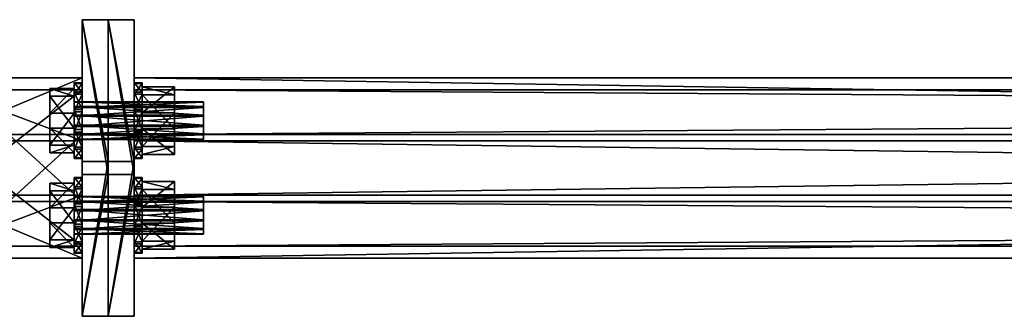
# Model space of a CAD drawing. Header units: millimetres. Extents: x 60485 to 71303, y 100 to 16900.
# Tile 218 of 256: x 63253 to 63557, y 6754 to 6846. Entities that reach past the tile are written whole.
import ezdxf

# ---------------------------------------------------------------- set-up
doc = ezdxf.new("R2010")
doc.units = ezdxf.units.MM
for name, color, linetype in [('13', 7, 'Continuous'), ('4', 7, 'Continuous'), ('99', 7, 'Continuous')]:
    doc.layers.add(name, color=color, linetype=linetype)

msp = doc.modelspace()

# ---------------------------------------------------------------- meshes
at = {"layer": '13', "color": 7}
mesh = msp.add_polyface(dxfattribs=at)
corners = [(63309.5, 6816.37, 4954.16), (63269.5, 6819.01, 4955.81), (63269.5, 6816.37, 4954.16), (63309.5, 6819.01, 4955.81), (63269.5, 6820.46, 4958.55), (63309.5, 6820.46, 4958.55), (63269.5, 6820.36, 4961.66), (63309.5, 6820.36, 4961.66), (63269.5, 6818.71, 4964.29), (63309.5, 6818.71, 4964.29), (63269.5, 6815.97, 4965.75), (63309.5, 6815.97, 4965.75), (63269.5, 6812.86, 4965.64), (63269.5, 6808.77, 4961.25), (63269.5, 6808.88, 4958.15), (63269.5, 6810.53, 4955.51), (63269.5, 6813.27, 4954.05), (63269.5, 6812.28, 4949.78), (63269.5, 6822.22, 4952.81), (63262, 6822.22, 4952.81), (63262, 6812.28, 4949.78), (63269.5, 6824.56, 4962.94), (63262, 6824.56, 4962.94), (63269.5, 6816.96, 4970.03), (63262, 6816.96, 4970.03), (63272, 6811.92, 4948.21), (63272, 6818.13, 4948.43), (63269.5, 6818.13, 4948.43), (63272, 6823.39, 4951.72), (63269.5, 6823.39, 4951.72), (63272, 6826.31, 4957.2), (63269.5, 6826.31, 4957.2), (63272, 6826.09, 4963.41), (63269.5, 6826.09, 4963.41), (63272, 6822.8, 4968.68), (63269.5, 6822.8, 4968.68), (63272, 6817.32, 4971.59), (63269.5, 6817.32, 4971.59), (63269.5, 6811.11, 4971.38), (63272, 6806.43, 4951.12), (63272, 6803.14, 4956.39), (63269.5, 6803.14, 4956.39), (63269.5, 6806.43, 4951.12), (63269.5, 6811.92, 4948.21)]
mesh.append_faces([[corners[k] for k in face] for face in [(0, 1, 2, 2), (3, 4, 1, 1), (5, 6, 4, 4), (7, 8, 6, 6), (9, 10, 8, 8), (11, 12, 10, 10), (1, 16, 2, 2), (17, 19, 20, 20), (18, 22, 19, 19), (21, 24, 22, 22), (17, 21, 18, 18), (22, 20, 19, 19), (26, 29, 27, 27), (28, 31, 29, 29), (30, 33, 31, 31), (32, 35, 33, 33), (34, 37, 35, 35), (36, 38, 37, 37), (25, 28, 26, 26), (31, 27, 29, 29)]], dxfattribs={"vtx0": -1, "color": 7})
mesh.append_faces([[corners[k] for k in face] for face in [(10, 13, 8, 8), (8, 14, 6, 6), (6, 15, 4, 4), (4, 16, 1, 1), (21, 17, 23, 23), (24, 20, 22, 22), (28, 25, 30, 30), (30, 25, 32, 32), (32, 39, 34, 34), (34, 40, 36, 36), (37, 41, 35, 35), (35, 42, 33, 33), (33, 43, 31, 31)]], dxfattribs={"vtx0": -1, "vtx1": -1, "color": 7})
mesh.append_faces([[corners[k] for k in face] for face in [(31, 43, 27, 27)]], dxfattribs={"vtx0": -1, "vtx2": -1, "vtx3": -1, "color": 7})
mesh.append_faces([[corners[k] for k in face] for face in [(17, 18, 19, 19), (18, 21, 22, 22), (21, 23, 24, 24), (25, 26, 27, 27), (26, 28, 29, 29), (28, 30, 31, 31), (30, 32, 33, 33), (32, 34, 35, 35), (34, 36, 37, 37)]], dxfattribs={"vtx2": -1, "vtx3": -1, "color": 7})
mesh = msp.add_polyface(dxfattribs=at)
corners = [(63309.5, 6808.88, 4958.15), (63269.5, 6810.53, 4955.51), (63269.5, 6808.88, 4958.15), (63309.5, 6810.53, 4955.51), (63269.5, 6813.27, 4954.05), (63309.5, 6813.27, 4954.05), (63269.5, 6816.37, 4954.16), (63309.5, 6812.86, 4965.64), (63269.5, 6810.23, 4963.99), (63269.5, 6812.86, 4965.64), (63309.5, 6810.23, 4963.99), (63269.5, 6808.77, 4961.25), (63309.5, 6808.77, 4961.25), (63269.5, 6815.97, 4965.75), (63269.5, 6818.71, 4964.29), (63269.5, 6820.36, 4961.66), (63269.5, 6820.46, 4958.55), (63269.5, 6804.68, 4956.86), (63269.5, 6812.28, 4949.78), (63262, 6812.28, 4949.78), (63262, 6804.68, 4956.86), (63269.5, 6816.96, 4970.03), (63269.5, 6807.02, 4966.99), (63262, 6807.02, 4966.99), (63262, 6816.96, 4970.03), (63272, 6803.14, 4956.39), (63272, 6806.43, 4951.12), (63269.5, 6806.43, 4951.12), (63269.5, 6803.14, 4956.39), (63272, 6811.92, 4948.21), (63269.5, 6811.92, 4948.21), (63269.5, 6818.13, 4948.43), (63272, 6817.32, 4971.59), (63272, 6811.11, 4971.38), (63269.5, 6811.11, 4971.38), (63272, 6805.84, 4968.09), (63269.5, 6805.84, 4968.09), (63272, 6802.93, 4962.6), (63269.5, 6802.93, 4962.6), (63272, 6826.09, 4963.41), (63272, 6822.8, 4968.68), (63269.5, 6817.32, 4971.59), (63269.5, 6822.8, 4968.68), (63269.5, 6826.09, 4963.41)]
mesh.append_faces([[corners[k] for k in face] for face in [(0, 1, 2, 2), (3, 4, 1, 1), (5, 6, 4, 4), (7, 8, 9, 9), (10, 11, 8, 8), (12, 2, 11, 11), (11, 9, 8, 8), (17, 19, 20, 20), (21, 23, 24, 24), (22, 20, 23, 23), (21, 17, 22, 22), (20, 24, 23, 23), (25, 27, 28, 28), (26, 30, 27, 27), (29, 31, 30, 30), (33, 36, 34, 34), (35, 38, 36, 36), (37, 28, 38, 38), (33, 37, 35, 35), (36, 41, 34, 34)]], dxfattribs={"vtx0": -1, "color": 7})
mesh.append_faces([[corners[k] for k in face] for face in [(9, 11, 13, 13), (32, 37, 33, 33)]], dxfattribs={"vtx0": -1, "vtx1": -1, "color": 7})
mesh.append_faces([[corners[k] for k in face] for face in [(14, 11, 2, 2), (15, 2, 1, 1), (16, 1, 4, 4), (21, 18, 17, 17), (24, 20, 19, 19), (39, 29, 26, 26), (40, 26, 25, 25), (32, 25, 37, 37), (41, 36, 38, 38), (41, 38, 28, 28), (42, 28, 27, 27), (43, 27, 30, 30)]], dxfattribs={"vtx0": -1, "vtx2": -1, "vtx3": -1, "color": 7})
mesh.append_faces([[corners[k] for k in face] for face in [(17, 18, 19, 19), (21, 22, 23, 23), (22, 17, 20, 20), (25, 26, 27, 27), (26, 29, 30, 30), (32, 33, 34, 34), (33, 35, 36, 36), (35, 37, 38, 38), (37, 25, 28, 28)]], dxfattribs={"vtx2": -1, "vtx3": -1, "color": 7})
mesh = msp.add_polyface(dxfattribs=at)
corners = [(63309.5, 6813.27, 4954.05), (63309.5, 6816.37, 4954.16), (63269.5, 6816.37, 4954.16), (63309.5, 6819.01, 4955.81), (63269.5, 6819.01, 4955.81), (63309.5, 6820.46, 4958.55), (63269.5, 6820.46, 4958.55), (63309.5, 6820.36, 4961.66), (63269.5, 6820.36, 4961.66), (63309.5, 6818.71, 4964.29), (63269.5, 6818.71, 4964.29), (63309.5, 6815.97, 4965.75), (63269.5, 6815.97, 4965.75), (63309.5, 6810.53, 4955.51), (63309.5, 6808.88, 4958.15), (63309.5, 6808.77, 4961.25), (63300.5, 6812.15, 4949.21), (63300.5, 6822.64, 4952.42), (63290.5, 6822.64, 4952.42), (63290.5, 6812.15, 4949.21), (63300.5, 6825.11, 4963.11), (63290.5, 6825.11, 4963.11), (63300.5, 6817.09, 4970.59), (63290.5, 6817.09, 4970.59), (63300.5, 6804.13, 4956.69), (63290.5, 6811.92, 4948.21), (63290.5, 6818.13, 4948.43), (63288, 6818.13, 4948.43), (63290.5, 6823.39, 4951.72), (63288, 6823.39, 4951.72), (63290.5, 6826.31, 4957.2), (63288, 6826.31, 4957.2), (63290.5, 6826.09, 4963.41), (63288, 6826.09, 4963.41), (63290.5, 6822.8, 4968.68), (63288, 6822.8, 4968.68), (63290.5, 6817.32, 4971.59), (63288, 6817.32, 4971.59), (63288, 6811.11, 4971.38), (63290.5, 6806.43, 4951.12), (63290.5, 6803.14, 4956.39), (63288, 6803.14, 4956.39), (63288, 6806.43, 4951.12), (63288, 6811.92, 4948.21)]
mesh.append_faces([[corners[k] for k in face] for face in [(0, 3, 1, 1), (16, 18, 19, 19), (17, 21, 18, 18), (20, 23, 21, 21), (16, 20, 17, 17), (21, 19, 18, 18), (26, 29, 27, 27), (28, 31, 29, 29), (30, 33, 31, 31), (32, 35, 33, 33), (34, 37, 35, 35), (36, 38, 37, 37), (25, 28, 26, 26), (31, 27, 29, 29)]], dxfattribs={"vtx0": -1, "color": 7})
mesh.append_faces([[corners[k] for k in face] for face in [(3, 0, 5, 5), (5, 13, 7, 7), (7, 14, 9, 9), (9, 15, 11, 11), (20, 24, 22, 22), (23, 19, 21, 21), (28, 25, 30, 30), (30, 25, 32, 32), (32, 39, 34, 34), (34, 40, 36, 36), (37, 41, 35, 35), (35, 42, 33, 33), (33, 43, 31, 31)]], dxfattribs={"vtx0": -1, "vtx1": -1, "color": 7})
mesh.append_faces([[corners[k] for k in face] for face in [(31, 43, 27, 27)]], dxfattribs={"vtx0": -1, "vtx2": -1, "vtx3": -1, "color": 7})
mesh.append_faces([[corners[k] for k in face] for face in [(0, 1, 2, 2), (1, 3, 4, 4), (3, 5, 6, 6), (5, 7, 8, 8), (7, 9, 10, 10), (9, 11, 12, 12), (16, 17, 18, 18), (17, 20, 21, 21), (20, 22, 23, 23), (25, 26, 27, 27), (26, 28, 29, 29), (28, 30, 31, 31), (30, 32, 33, 33), (32, 34, 35, 35), (34, 36, 37, 37)]], dxfattribs={"vtx2": -1, "vtx3": -1, "color": 7})
mesh = msp.add_polyface(dxfattribs=at)
corners = [(63309.5, 6808.88, 4958.15), (63309.5, 6810.53, 4955.51), (63269.5, 6810.53, 4955.51), (63309.5, 6813.27, 4954.05), (63269.5, 6813.27, 4954.05), (63309.5, 6815.97, 4965.75), (63309.5, 6812.86, 4965.64), (63269.5, 6812.86, 4965.64), (63309.5, 6810.23, 4963.99), (63269.5, 6810.23, 4963.99), (63309.5, 6808.77, 4961.25), (63269.5, 6808.77, 4961.25), (63269.5, 6808.88, 4958.15), (63309.5, 6820.46, 4958.55), (63309.5, 6820.36, 4961.66), (63309.5, 6818.71, 4964.29), (63300.5, 6804.13, 4956.69), (63300.5, 6812.15, 4949.21), (63290.5, 6812.15, 4949.21), (63290.5, 6804.13, 4956.69), (63300.5, 6817.09, 4970.59), (63300.5, 6806.6, 4967.38), (63290.5, 6806.6, 4967.38), (63290.5, 6817.09, 4970.59), (63300.5, 6825.11, 4963.11), (63290.5, 6803.14, 4956.39), (63290.5, 6806.43, 4951.12), (63288, 6806.43, 4951.12), (63288, 6803.14, 4956.39), (63290.5, 6811.92, 4948.21), (63288, 6811.92, 4948.21), (63288, 6818.13, 4948.43), (63290.5, 6817.32, 4971.59), (63290.5, 6811.11, 4971.38), (63288, 6811.11, 4971.38), (63290.5, 6805.84, 4968.09), (63288, 6805.84, 4968.09), (63290.5, 6802.93, 4962.6), (63288, 6802.93, 4962.6), (63290.5, 6826.09, 4963.41), (63290.5, 6822.8, 4968.68), (63288, 6817.32, 4971.59), (63288, 6822.8, 4968.68), (63288, 6826.09, 4963.41)]
mesh.append_faces([[corners[k] for k in face] for face in [(5, 8, 6, 6), (16, 18, 19, 19), (20, 22, 23, 23), (21, 19, 22, 22), (20, 16, 21, 21), (19, 23, 22, 22), (25, 27, 28, 28), (26, 30, 27, 27), (29, 31, 30, 30), (33, 36, 34, 34), (35, 38, 36, 36), (37, 28, 38, 38), (33, 37, 35, 35), (36, 41, 34, 34)]], dxfattribs={"vtx0": -1, "color": 7})
mesh.append_faces([[corners[k] for k in face] for face in [(32, 37, 33, 33)]], dxfattribs={"vtx0": -1, "vtx1": -1, "color": 7})
mesh.append_faces([[corners[k] for k in face] for face in [(13, 3, 1, 1), (14, 1, 0, 0), (15, 0, 10, 10), (5, 10, 8, 8), (24, 17, 16, 16), (23, 19, 18, 18), (39, 29, 26, 26), (40, 26, 25, 25), (32, 25, 37, 37), (41, 36, 38, 38), (41, 38, 28, 28), (42, 28, 27, 27), (43, 27, 30, 30)]], dxfattribs={"vtx0": -1, "vtx2": -1, "vtx3": -1, "color": 7})
mesh.append_faces([[corners[k] for k in face] for face in [(0, 1, 2, 2), (1, 3, 4, 4), (5, 6, 7, 7), (6, 8, 9, 9), (8, 10, 11, 11), (10, 0, 12, 12), (16, 17, 18, 18), (20, 21, 22, 22), (21, 16, 19, 19), (25, 26, 27, 27), (26, 29, 30, 30), (32, 33, 34, 34), (33, 35, 36, 36), (35, 37, 38, 38), (37, 25, 28, 28)]], dxfattribs={"vtx2": -1, "vtx3": -1, "color": 7})
mesh = msp.add_polyface(dxfattribs=at)
corners = [(63309.5, 6779.64, 5053.78), (63269.5, 6781.29, 5051.14), (63269.5, 6779.64, 5053.78), (63309.5, 6781.29, 5051.14), (63269.5, 6784.03, 5049.69), (63309.5, 6784.03, 5049.69), (63269.5, 6787.14, 5049.79), (63309.5, 6783.63, 5061.27), (63269.5, 6780.99, 5059.62), (63269.5, 6783.63, 5061.27), (63309.5, 6780.99, 5059.62), (63269.5, 6779.54, 5056.88), (63309.5, 6779.54, 5056.88), (63269.5, 6786.73, 5061.38), (63269.5, 6789.47, 5059.92), (63269.5, 6791.23, 5054.18), (63269.5, 6775.44, 5052.49), (63269.5, 6783.04, 5045.41), (63262, 6783.04, 5045.41), (63262, 6775.44, 5052.49), (63269.5, 6787.72, 5065.66), (63269.5, 6777.78, 5062.62), (63262, 6777.78, 5062.62), (63262, 6787.72, 5065.66), (63272, 6773.91, 5052.02), (63272, 6777.2, 5046.76), (63269.5, 6777.2, 5046.76), (63269.5, 6773.91, 5052.02), (63272, 6782.68, 5043.84), (63269.5, 6782.68, 5043.84), (63269.5, 6788.89, 5044.06), (63272, 6788.08, 5067.22), (63272, 6781.87, 5067.01), (63269.5, 6781.87, 5067.01), (63272, 6776.61, 5063.72), (63269.5, 6776.61, 5063.72), (63272, 6773.69, 5058.23), (63269.5, 6773.69, 5058.23), (63272, 6797.07, 5052.83), (63272, 6796.86, 5059.04), (63272, 6793.57, 5064.31), (63269.5, 6788.08, 5067.22), (63269.5, 6793.57, 5064.31), (63269.5, 6796.86, 5059.04)]
mesh.append_faces([[corners[k] for k in face] for face in [(0, 1, 2, 2), (3, 4, 1, 1), (5, 6, 4, 4), (7, 8, 9, 9), (10, 11, 8, 8), (12, 2, 11, 11), (11, 9, 8, 8), (16, 18, 19, 19), (20, 22, 23, 23), (21, 19, 22, 22), (20, 16, 21, 21), (19, 23, 22, 22), (24, 26, 27, 27), (25, 29, 26, 26), (28, 30, 29, 29), (32, 35, 33, 33), (34, 37, 35, 35), (36, 27, 37, 37), (32, 36, 34, 34), (35, 41, 33, 33)]], dxfattribs={"vtx0": -1, "color": 7})
mesh.append_faces([[corners[k] for k in face] for face in [(9, 11, 13, 13), (31, 36, 32, 32)]], dxfattribs={"vtx0": -1, "vtx1": -1, "color": 7})
mesh.append_faces([[corners[k] for k in face] for face in [(13, 11, 2, 2), (14, 2, 1, 1), (15, 1, 4, 4), (20, 17, 16, 16), (23, 19, 18, 18), (38, 28, 25, 25), (39, 25, 24, 24), (40, 24, 36, 36), (41, 35, 37, 37), (41, 37, 27, 27), (42, 27, 26, 26), (43, 26, 29, 29)]], dxfattribs={"vtx0": -1, "vtx2": -1, "vtx3": -1, "color": 7})
mesh.append_faces([[corners[k] for k in face] for face in [(16, 17, 18, 18), (20, 21, 22, 22), (21, 16, 19, 19), (24, 25, 26, 26), (25, 28, 29, 29), (31, 32, 33, 33), (32, 34, 35, 35), (34, 36, 37, 37), (36, 24, 27, 27)]], dxfattribs={"vtx2": -1, "vtx3": -1, "color": 7})
mesh = msp.add_polyface(dxfattribs=at)
corners = [(63309.5, 6787.14, 5049.79), (63269.5, 6789.77, 5051.44), (63269.5, 6787.14, 5049.79), (63309.5, 6789.77, 5051.44), (63269.5, 6791.23, 5054.18), (63309.5, 6791.23, 5054.18), (63269.5, 6791.12, 5057.29), (63309.5, 6791.12, 5057.29), (63269.5, 6789.47, 5059.92), (63309.5, 6789.47, 5059.92), (63269.5, 6786.73, 5061.38), (63309.5, 6786.73, 5061.38), (63269.5, 6783.63, 5061.27), (63269.5, 6779.64, 5053.78), (63269.5, 6781.29, 5051.14), (63269.5, 6784.03, 5049.69), (63269.5, 6783.04, 5045.41), (63269.5, 6792.98, 5048.44), (63262, 6792.98, 5048.44), (63262, 6783.04, 5045.41), (63269.5, 6795.32, 5058.57), (63262, 6795.32, 5058.57), (63269.5, 6787.72, 5065.66), (63262, 6787.72, 5065.66), (63272, 6782.68, 5043.84), (63272, 6788.89, 5044.06), (63269.5, 6788.89, 5044.06), (63272, 6794.16, 5047.35), (63269.5, 6794.16, 5047.35), (63272, 6797.07, 5052.83), (63269.5, 6797.07, 5052.83), (63272, 6796.86, 5059.04), (63269.5, 6796.86, 5059.04), (63272, 6793.57, 5064.31), (63269.5, 6793.57, 5064.31), (63272, 6788.08, 5067.22), (63269.5, 6788.08, 5067.22), (63269.5, 6781.87, 5067.01), (63272, 6777.2, 5046.76), (63272, 6773.91, 5052.02), (63272, 6773.69, 5058.23), (63269.5, 6773.91, 5052.02), (63269.5, 6777.2, 5046.76), (63269.5, 6782.68, 5043.84)]
mesh.append_faces([[corners[k] for k in face] for face in [(0, 1, 2, 2), (3, 4, 1, 1), (5, 6, 4, 4), (7, 8, 6, 6), (9, 10, 8, 8), (11, 12, 10, 10), (4, 2, 1, 1), (16, 18, 19, 19), (17, 21, 18, 18), (20, 23, 21, 21), (16, 20, 17, 17), (21, 19, 18, 18), (25, 28, 26, 26), (27, 30, 28, 28), (29, 32, 30, 30), (31, 34, 32, 32), (33, 36, 34, 34), (35, 37, 36, 36), (24, 27, 25, 25), (28, 43, 26, 26)]], dxfattribs={"vtx0": -1, "color": 7})
mesh.append_faces([[corners[k] for k in face] for face in [(10, 13, 8, 8), (8, 14, 6, 6), (6, 14, 4, 4), (20, 16, 22, 22), (23, 19, 21, 21), (27, 24, 29, 29), (29, 38, 31, 31), (31, 39, 33, 33), (33, 40, 35, 35), (36, 41, 34, 34), (34, 42, 32, 32), (32, 43, 30, 30), (30, 43, 28, 28)]], dxfattribs={"vtx0": -1, "vtx1": -1, "color": 7})
mesh.append_faces([[corners[k] for k in face] for face in [(4, 15, 2, 2)]], dxfattribs={"vtx0": -1, "vtx2": -1, "vtx3": -1, "color": 7})
mesh.append_faces([[corners[k] for k in face] for face in [(16, 17, 18, 18), (17, 20, 21, 21), (20, 22, 23, 23), (24, 25, 26, 26), (25, 27, 28, 28), (27, 29, 30, 30), (29, 31, 32, 32), (31, 33, 34, 34), (33, 35, 36, 36)]], dxfattribs={"vtx2": -1, "vtx3": -1, "color": 7})
mesh = msp.add_polyface(dxfattribs=at)
corners = [(63309.5, 6779.64, 5053.78), (63309.5, 6781.29, 5051.14), (63269.5, 6781.29, 5051.14), (63309.5, 6784.03, 5049.69), (63269.5, 6784.03, 5049.69), (63309.5, 6786.73, 5061.38), (63309.5, 6783.63, 5061.27), (63269.5, 6783.63, 5061.27), (63309.5, 6780.99, 5059.62), (63269.5, 6780.99, 5059.62), (63309.5, 6779.54, 5056.88), (63269.5, 6779.54, 5056.88), (63269.5, 6779.64, 5053.78), (63309.5, 6791.23, 5054.18), (63309.5, 6791.12, 5057.29), (63309.5, 6789.47, 5059.92), (63300.5, 6774.89, 5052.32), (63300.5, 6782.91, 5044.84), (63290.5, 6782.91, 5044.84), (63290.5, 6774.89, 5052.32), (63300.5, 6787.85, 5066.22), (63300.5, 6777.36, 5063.01), (63290.5, 6777.36, 5063.01), (63290.5, 6787.85, 5066.22), (63290.5, 6795.87, 5058.74), (63290.5, 6773.91, 5052.02), (63290.5, 6777.2, 5046.76), (63288, 6777.2, 5046.76), (63288, 6773.91, 5052.02), (63290.5, 6782.68, 5043.84), (63288, 6782.68, 5043.84), (63288, 6788.89, 5044.06), (63290.5, 6788.08, 5067.22), (63290.5, 6781.87, 5067.01), (63288, 6781.87, 5067.01), (63290.5, 6776.61, 5063.72), (63288, 6776.61, 5063.72), (63290.5, 6773.69, 5058.23), (63288, 6773.69, 5058.23), (63290.5, 6797.07, 5052.83), (63290.5, 6796.86, 5059.04), (63290.5, 6793.57, 5064.31), (63288, 6788.08, 5067.22), (63288, 6793.57, 5064.31), (63288, 6796.86, 5059.04)]
mesh.append_faces([[corners[k] for k in face] for face in [(5, 8, 6, 6), (16, 18, 19, 19), (20, 22, 23, 23), (21, 19, 22, 22), (20, 16, 21, 21), (19, 23, 22, 22), (25, 27, 28, 28), (26, 30, 27, 27), (29, 31, 30, 30), (33, 36, 34, 34), (35, 38, 36, 36), (37, 28, 38, 38), (33, 37, 35, 35), (36, 42, 34, 34)]], dxfattribs={"vtx0": -1, "color": 7})
mesh.append_faces([[corners[k] for k in face] for face in [(32, 37, 33, 33)]], dxfattribs={"vtx0": -1, "vtx1": -1, "color": 7})
mesh.append_faces([[corners[k] for k in face] for face in [(13, 3, 1, 1), (14, 1, 0, 0), (15, 0, 10, 10), (5, 10, 8, 8), (20, 17, 16, 16), (24, 19, 18, 18), (39, 29, 26, 26), (40, 26, 25, 25), (41, 25, 37, 37), (42, 36, 38, 38), (42, 38, 28, 28), (43, 28, 27, 27), (44, 27, 30, 30)]], dxfattribs={"vtx0": -1, "vtx2": -1, "vtx3": -1, "color": 7})
mesh.append_faces([[corners[k] for k in face] for face in [(0, 1, 2, 2), (1, 3, 4, 4), (5, 6, 7, 7), (6, 8, 9, 9), (8, 10, 11, 11), (10, 0, 12, 12), (16, 17, 18, 18), (20, 21, 22, 22), (21, 16, 19, 19), (25, 26, 27, 27), (26, 29, 30, 30), (32, 33, 34, 34), (33, 35, 36, 36), (35, 37, 38, 38), (37, 25, 28, 28)]], dxfattribs={"vtx2": -1, "vtx3": -1, "color": 7})
mesh = msp.add_polyface(dxfattribs=at)
corners = [(63309.5, 6784.03, 5049.69), (63309.5, 6787.14, 5049.79), (63269.5, 6787.14, 5049.79), (63309.5, 6789.77, 5051.44), (63269.5, 6789.77, 5051.44), (63309.5, 6791.23, 5054.18), (63269.5, 6791.23, 5054.18), (63309.5, 6791.12, 5057.29), (63269.5, 6791.12, 5057.29), (63309.5, 6789.47, 5059.92), (63269.5, 6789.47, 5059.92), (63309.5, 6786.73, 5061.38), (63269.5, 6786.73, 5061.38), (63309.5, 6781.29, 5051.14), (63309.5, 6779.64, 5053.78), (63309.5, 6779.54, 5056.88), (63300.5, 6782.91, 5044.84), (63300.5, 6793.4, 5048.05), (63290.5, 6793.4, 5048.05), (63290.5, 6782.91, 5044.84), (63300.5, 6795.87, 5058.74), (63290.5, 6795.87, 5058.74), (63300.5, 6787.85, 5066.22), (63290.5, 6787.85, 5066.22), (63290.5, 6774.89, 5052.32), (63290.5, 6782.68, 5043.84), (63290.5, 6788.89, 5044.06), (63288, 6788.89, 5044.06), (63290.5, 6794.16, 5047.35), (63288, 6794.16, 5047.35), (63290.5, 6797.07, 5052.83), (63288, 6797.07, 5052.83), (63290.5, 6796.86, 5059.04), (63288, 6796.86, 5059.04), (63290.5, 6793.57, 5064.31), (63288, 6793.57, 5064.31), (63290.5, 6788.08, 5067.22), (63288, 6788.08, 5067.22), (63288, 6781.87, 5067.01), (63290.5, 6777.2, 5046.76), (63290.5, 6773.91, 5052.02), (63290.5, 6773.69, 5058.23), (63288, 6773.91, 5052.02), (63288, 6777.2, 5046.76), (63288, 6782.68, 5043.84)]
mesh.append_faces([[corners[k] for k in face] for face in [(0, 3, 1, 1), (16, 18, 19, 19), (17, 21, 18, 18), (20, 23, 21, 21), (16, 20, 17, 17), (21, 19, 18, 18), (26, 29, 27, 27), (28, 31, 29, 29), (30, 33, 31, 31), (32, 35, 33, 33), (34, 37, 35, 35), (36, 38, 37, 37), (25, 28, 26, 26), (29, 44, 27, 27)]], dxfattribs={"vtx0": -1, "color": 7})
mesh.append_faces([[corners[k] for k in face] for face in [(3, 0, 5, 5), (5, 13, 7, 7), (7, 14, 9, 9), (9, 15, 11, 11), (20, 16, 22, 22), (23, 24, 21, 21), (28, 25, 30, 30), (30, 39, 32, 32), (32, 40, 34, 34), (34, 41, 36, 36), (37, 42, 35, 35), (35, 43, 33, 33), (33, 44, 31, 31), (31, 44, 29, 29)]], dxfattribs={"vtx0": -1, "vtx1": -1, "color": 7})
mesh.append_faces([[corners[k] for k in face] for face in [(0, 1, 2, 2), (1, 3, 4, 4), (3, 5, 6, 6), (5, 7, 8, 8), (7, 9, 10, 10), (9, 11, 12, 12), (16, 17, 18, 18), (17, 20, 21, 21), (20, 22, 23, 23), (25, 26, 27, 27), (26, 28, 29, 29), (28, 30, 31, 31), (30, 32, 33, 33), (32, 34, 35, 35), (34, 36, 37, 37)]], dxfattribs={"vtx2": -1, "vtx3": -1, "color": 7})
at = {"layer": '4', "color": 171}
mesh = msp.add_polyface(dxfattribs=at)
corners = [(63272, 6824.15, 4986.87), (63272, 6791.64, 4976.93), (63230, 6791.64, 4976.93), (63230, 6824.15, 4986.87), (63272, 6775.85, 5028.57), (63230, 6775.85, 5028.57), (63272, 6808.36, 5038.51), (63230, 6808.36, 5038.51), (63272, 6827.9, 4984.87), (63272, 6810.35, 5042.25), (63230, 6810.35, 5042.25), (63230, 6827.9, 4984.87), (63272, 6772.1, 5030.56), (63230, 6772.1, 5030.56), (63272, 6789.65, 4973.18), (63230, 6789.65, 4973.18)]
mesh.append_faces([[corners[k] for k in face] for face in [(0, 2, 3, 3), (1, 5, 2, 2), (4, 7, 5, 5), (6, 3, 7, 7), (8, 10, 11, 11), (9, 13, 10, 10), (12, 15, 13, 13), (14, 11, 15, 15)]], dxfattribs={"vtx0": -1, "color": 171})
mesh.append_faces([[corners[k] for k in face] for face in [(9, 6, 12, 12), (6, 8, 0, 0), (14, 0, 8, 8), (11, 3, 15, 15), (3, 10, 7, 7), (7, 10, 5, 5), (15, 2, 13, 13), (2, 15, 3, 3), (13, 5, 10, 10)]], dxfattribs={"vtx0": -1, "vtx1": -1, "color": 171})
mesh.append_faces([[corners[k] for k in face] for face in [(6, 9, 8, 8), (12, 6, 4, 4), (4, 14, 12, 12), (14, 4, 1, 1), (14, 1, 0, 0), (3, 11, 10, 10), (13, 2, 5, 5)]], dxfattribs={"vtx0": -1, "vtx2": -1, "vtx3": -1, "color": 171})
mesh.append_faces([[corners[k] for k in face] for face in [(0, 1, 2, 2), (1, 4, 5, 5), (4, 6, 7, 7), (6, 0, 3, 3), (8, 9, 10, 10), (9, 12, 13, 13), (12, 14, 15, 15), (14, 8, 11, 11)]], dxfattribs={"vtx2": -1, "vtx3": -1, "color": 171})
mesh = msp.add_polyface(dxfattribs=at)
corners = [(65712, 6824.15, 4986.87), (65712, 6791.64, 4976.93), (63288, 6791.64, 4976.93), (63288, 6824.15, 4986.87), (65712, 6775.85, 5028.57), (63288, 6775.85, 5028.57), (65712, 6808.36, 5038.51), (63288, 6808.36, 5038.51), (65712, 6827.9, 4984.87), (65712, 6810.35, 5042.25), (63288, 6810.35, 5042.25), (63288, 6827.9, 4984.87), (65712, 6772.1, 5030.56), (63288, 6772.1, 5030.56), (65712, 6789.65, 4973.18), (63288, 6789.65, 4973.18)]
mesh.append_faces([[corners[k] for k in face] for face in [(0, 2, 3, 3), (1, 5, 2, 2), (4, 7, 5, 5), (6, 3, 7, 7), (8, 10, 11, 11), (9, 13, 10, 10), (12, 15, 13, 13), (14, 11, 15, 15)]], dxfattribs={"vtx0": -1, "color": 171})
mesh.append_faces([[corners[k] for k in face] for face in [(9, 6, 12, 12), (6, 8, 0, 0), (14, 0, 8, 8), (10, 3, 11, 11), (3, 10, 7, 7), (7, 10, 5, 5), (15, 2, 13, 13), (2, 11, 3, 3), (13, 5, 10, 10)]], dxfattribs={"vtx0": -1, "vtx1": -1, "color": 171})
mesh.append_faces([[corners[k] for k in face] for face in [(6, 9, 8, 8), (12, 6, 4, 4), (4, 14, 12, 12), (14, 4, 1, 1), (14, 1, 0, 0), (2, 15, 11, 11), (13, 2, 5, 5)]], dxfattribs={"vtx0": -1, "vtx2": -1, "vtx3": -1, "color": 171})
mesh.append_faces([[corners[k] for k in face] for face in [(0, 1, 2, 2), (1, 4, 5, 5), (4, 6, 7, 7), (6, 0, 3, 3), (8, 9, 10, 10), (9, 12, 13, 13), (12, 14, 15, 15), (14, 8, 11, 11)]], dxfattribs={"vtx2": -1, "vtx3": -1, "color": 171})
at = {"layer": '99', "color": 7}
mesh = msp.add_polyface(dxfattribs=at)
corners = [(63280, 6754.16, 5072.13), (63280, 6801.98, 5086.75), (63280, 6845.84, 4943.3), (63280, 6798.02, 4928.68), (63272, 6801.98, 5086.75), (63272, 6845.84, 4943.3), (63272, 6754.16, 5072.13), (63272, 6798.02, 4928.68)]
mesh.append_faces([[corners[k] for k in face] for face in [(0, 2, 3, 3), (1, 5, 2, 2), (4, 7, 5, 5), (6, 3, 7, 7), (1, 6, 4, 4), (3, 5, 7, 7)]], dxfattribs={"vtx0": -1, "color": 7})
mesh.append_faces([[corners[k] for k in face] for face in [(0, 1, 2, 2), (1, 4, 5, 5), (4, 6, 7, 7), (6, 0, 3, 3), (1, 0, 6, 6), (3, 2, 5, 5)]], dxfattribs={"vtx2": -1, "vtx3": -1, "color": 7})
mesh = msp.add_polyface(dxfattribs=at)
corners = [(63288, 6754.16, 5072.13), (63288, 6801.98, 5086.75), (63288, 6845.84, 4943.3), (63288, 6798.02, 4928.68), (63280, 6801.98, 5086.75), (63280, 6845.84, 4943.3), (63280, 6754.16, 5072.13), (63280, 6798.02, 4928.68)]
mesh.append_faces([[corners[k] for k in face] for face in [(0, 2, 3, 3), (1, 5, 2, 2), (4, 7, 5, 5), (6, 3, 7, 7), (1, 6, 4, 4), (3, 5, 7, 7)]], dxfattribs={"vtx0": -1, "color": 7})
mesh.append_faces([[corners[k] for k in face] for face in [(0, 1, 2, 2), (1, 4, 5, 5), (4, 6, 7, 7), (6, 0, 3, 3), (1, 0, 6, 6), (3, 2, 5, 5)]], dxfattribs={"vtx2": -1, "vtx3": -1, "color": 7})

doc.saveas('drawing.dxf')
